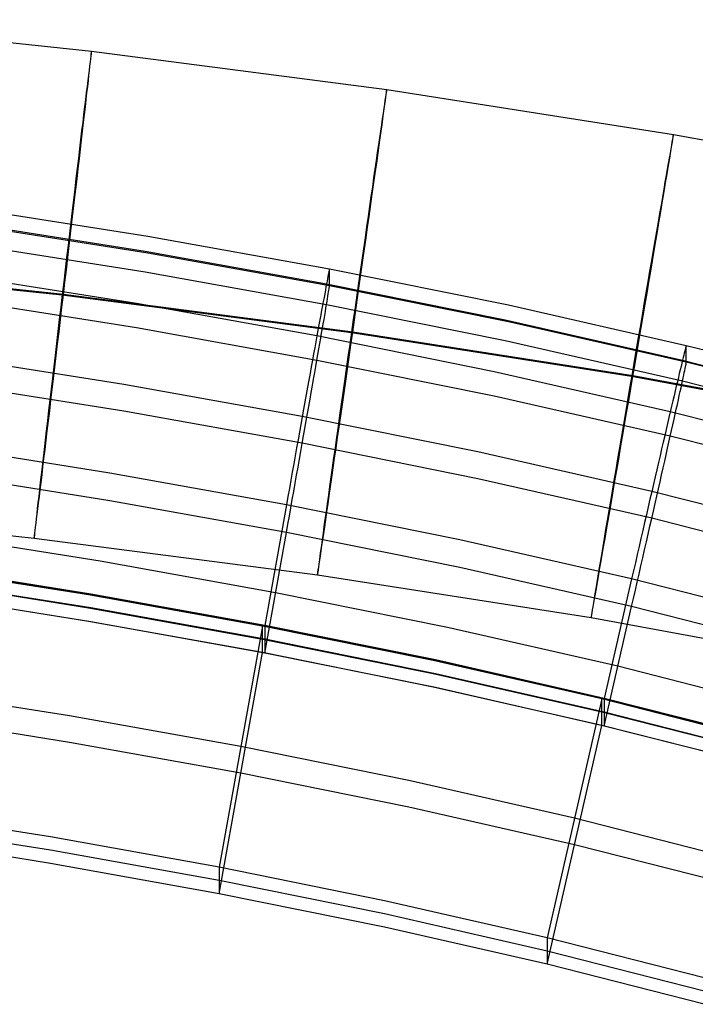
# Model space of a CAD drawing. Extents: x -1634 to -184, y -278 to 263.
# Tile 144 of 242: x -1281 to -1253, y 154 to 195. Entities that reach past the tile are written whole.
import ezdxf

# ---------------------------------------------------------------- set-up
doc = ezdxf.new("R2010")
doc.units = 0
doc.layers.add('PREDEFINITO', color=7, linetype='CONTINUOUS')

msp = doc.modelspace()

# ---------------------------------------------------------------- linework, layer by layer
at = {"layer": 'PREDEFINITO'}
for p, q in [((-1289.727, 194.591, 295.594), (-1277.667, 193.303, 295.564)), ((-1277.667, 193.303, 295.564), (-1265.625, 191.738, 295.534)), ((-1265.625, 191.738, 295.534), (-1253.929, 189.911, 295.505)), ((-1253.929, 189.911, 295.505), (-1243.982, 188.085, 295.481)), ((-1275.375, 185.741, 429.878), (-1282.82, 186.92, 429.851)), ((-1275.483, 185.13, 433.574), (-1282.915, 186.308, 433.547)), ((-1275.375, 185.063, 399.886), (-1282.82, 186.243, 399.859)), ((-1267.958, 184.411, 429.908), (-1275.375, 185.741, 429.878)), ((-1275.483, 184.287, 396.221), (-1282.915, 185.464, 396.195)), ((-1268.082, 183.803, 433.604), (-1275.483, 185.13, 433.574)), ((-1267.958, 183.733, 399.916), (-1275.375, 185.063, 399.886)), ((-1290.711, 184.623, 285.61), (-1278.864, 183.358, 285.58)), ((-1290.658, 184.65, 305.61), (-1278.811, 183.385, 305.58)), ((-1267.959, 184.412, 430.249), (-1267.962, 184.403, 430.591)), ((-1267.958, 184.411, 429.908), (-1267.959, 184.412, 430.249)), ((-1260.661, 182.936, 429.941), (-1267.958, 184.411, 429.908)), ((-1267.958, 183.733, 399.916), (-1267.958, 184.411, 429.908)), ((-1275.828, 183.008, 437.013), (-1283.217, 184.179, 436.986)), ((-1268.082, 182.959, 396.251), (-1275.483, 184.287, 396.221)), ((-1268.041, 184.018, 432.943), (-1268.06, 183.918, 433.269)), ((-1268.023, 184.107, 432.613), (-1268.041, 184.018, 432.943)), ((-1268.008, 184.184, 432.281), (-1268.023, 184.107, 432.613)), ((-1267.995, 184.251, 431.947), (-1268.008, 184.184, 432.281)), ((-1267.984, 184.306, 431.61), (-1267.995, 184.251, 431.947)), ((-1267.975, 184.35, 431.271), (-1267.984, 184.306, 431.61)), ((-1267.967, 184.382, 430.931), (-1267.975, 184.35, 431.271)), ((-1267.962, 184.403, 430.591), (-1267.967, 184.382, 430.931)), ((-1268.104, 183.686, 433.909), (-1268.129, 183.554, 434.223)), ((-1268.081, 183.807, 433.591), (-1268.104, 183.686, 433.909)), ((-1260.8, 182.331, 433.637), (-1268.082, 183.803, 433.604)), ((-1268.06, 183.918, 433.269), (-1268.081, 183.807, 433.591)), ((-1267.984, 183.552, 398.22), (-1267.975, 183.611, 398.556)), ((-1267.975, 183.611, 398.556), (-1267.967, 183.659, 398.894)), ((-1267.967, 183.659, 398.894), (-1267.962, 183.695, 399.234)), ((-1267.962, 183.695, 399.234), (-1267.959, 183.72, 399.574)), ((-1267.959, 183.72, 399.574), (-1267.958, 183.733, 399.916)), ((-1260.661, 182.259, 399.949), (-1267.958, 183.733, 399.916)), ((-1278.864, 183.358, 285.58), (-1267.065, 181.825, 285.551)), ((-1278.811, 183.385, 305.58), (-1267.011, 181.852, 305.551)), ((-1268.184, 183.258, 434.836), (-1268.214, 183.095, 435.135)), ((-1268.156, 183.411, 434.532), (-1268.184, 183.258, 434.836)), ((-1268.129, 183.554, 434.223), (-1268.156, 183.411, 434.532)), ((-1268.06, 183.09, 396.581), (-1268.041, 183.204, 396.902)), ((-1268.041, 183.204, 396.902), (-1268.023, 183.308, 397.227)), ((-1268.023, 183.308, 397.227), (-1268.008, 183.4, 397.555)), ((-1268.008, 183.4, 397.555), (-1267.995, 183.482, 397.886)), ((-1267.995, 183.482, 397.886), (-1267.984, 183.552, 398.22)), ((-1275.828, 182.011, 392.882), (-1283.217, 183.182, 392.855)), ((-1268.474, 181.688, 437.042), (-1275.828, 183.008, 437.013)), ((-1268.247, 182.922, 435.427), (-1268.28, 182.74, 435.714)), ((-1268.214, 183.095, 435.135), (-1268.247, 182.922, 435.427)), ((-1268.129, 182.683, 395.644), (-1268.104, 182.829, 395.951)), ((-1268.104, 182.829, 395.951), (-1268.081, 182.965, 396.264)), ((-1260.8, 181.488, 396.284), (-1268.082, 182.959, 396.251)), ((-1268.081, 182.965, 396.264), (-1268.06, 183.09, 396.581)), ((-1253.405, 181.289, 429.978), (-1260.661, 182.936, 429.941)), ((-1268.316, 182.548, 435.994), (-1268.353, 182.346, 436.267)), ((-1268.28, 182.74, 435.714), (-1268.316, 182.548, 435.994)), ((-1268.184, 182.36, 395.044), (-1268.156, 182.526, 395.341)), ((-1268.156, 182.526, 395.341), (-1268.129, 182.683, 395.644)), ((-1268.474, 180.691, 392.911), (-1275.828, 182.011, 392.882)), ((-1268.392, 182.135, 436.533), (-1268.432, 181.916, 436.791)), ((-1268.353, 182.346, 436.267), (-1268.392, 182.135, 436.533)), ((-1268.28, 181.802, 394.191), (-1268.247, 181.998, 394.469)), ((-1268.247, 181.998, 394.469), (-1268.214, 182.184, 394.754)), ((-1268.214, 182.184, 394.754), (-1268.184, 182.36, 395.044)), ((-1253.561, 180.688, 433.674), (-1260.8, 182.331, 433.637)), ((-1253.405, 180.612, 399.986), (-1260.661, 182.259, 399.949)), ((-1268.474, 181.688, 437.042), (-1268.517, 181.452, 437.285)), ((-1268.432, 181.916, 436.791), (-1268.474, 181.688, 437.042)), ((-1261.242, 180.226, 437.075), (-1268.474, 181.688, 437.042)), ((-1268.353, 181.384, 393.656), (-1268.316, 181.598, 393.92)), ((-1268.316, 181.598, 393.92), (-1268.28, 181.802, 394.191)), ((-1267.065, 181.825, 285.551), (-1255.635, 180.039, 285.523)), ((-1267.011, 181.852, 305.551), (-1255.582, 180.066, 305.523)), ((-1268.562, 181.208, 437.519), (-1268.607, 180.956, 437.745)), ((-1268.517, 181.452, 437.285), (-1268.562, 181.208, 437.519)), ((-1268.392, 181.162, 393.4), (-1268.353, 181.384, 393.656)), ((-1253.561, 179.845, 396.322), (-1260.8, 181.488, 396.284)), ((-1253.426, 181.229, 431.342), (-1253.437, 181.186, 431.68)), ((-1253.416, 181.261, 431.002), (-1253.426, 181.229, 431.342)), ((-1253.41, 181.282, 430.661), (-1253.416, 181.261, 431.002)), ((-1253.406, 181.291, 430.32), (-1253.41, 181.282, 430.661)), ((-1253.405, 181.289, 429.978), (-1253.406, 181.291, 430.32)), ((-1246.346, 179.495, 430.019), (-1253.405, 181.289, 429.978)), ((-1253.405, 180.612, 399.986), (-1253.405, 181.289, 429.978)), ((-1276.354, 179.71, 439.314), (-1283.676, 180.871, 439.288)), ((-1268.607, 180.956, 437.745), (-1268.655, 180.696, 437.962)), ((-1268.474, 180.692, 392.912), (-1268.432, 180.931, 393.152)), ((-1268.432, 180.931, 393.152), (-1268.392, 181.162, 393.4)), ((-1253.534, 180.802, 433.339), (-1253.56, 180.693, 433.661)), ((-1253.509, 180.901, 433.013), (-1253.534, 180.802, 433.339)), ((-1253.487, 180.989, 432.684), (-1253.509, 180.901, 433.013)), ((-1253.468, 181.066, 432.352), (-1253.487, 180.989, 432.684)), ((-1253.451, 181.132, 432.017), (-1253.468, 181.066, 432.352)), ((-1253.437, 181.186, 431.68), (-1253.451, 181.132, 432.017)), ((-1268.703, 180.429, 438.17), (-1268.753, 180.156, 438.368)), ((-1268.655, 180.696, 437.962), (-1268.703, 180.429, 438.17)), ((-1268.562, 180.19, 392.457), (-1268.517, 180.445, 392.68)), ((-1268.517, 180.445, 392.68), (-1268.474, 180.692, 392.912)), ((-1261.242, 179.23, 392.944), (-1268.474, 180.691, 392.911)), ((-1253.621, 180.442, 434.293), (-1253.655, 180.301, 434.602)), ((-1253.589, 180.573, 433.98), (-1253.621, 180.442, 434.293)), ((-1253.56, 180.693, 433.661), (-1253.589, 180.573, 433.98)), ((-1246.521, 178.898, 433.714), (-1253.561, 180.688, 433.674)), ((-1253.451, 180.362, 397.957), (-1253.437, 180.432, 398.291)), ((-1253.437, 180.432, 398.291), (-1253.426, 180.491, 398.627)), ((-1253.426, 180.491, 398.627), (-1253.416, 180.538, 398.965)), ((-1253.416, 180.538, 398.965), (-1253.41, 180.574, 399.304)), ((-1253.41, 180.574, 399.304), (-1253.406, 180.599, 399.645)), ((-1253.406, 180.599, 399.645), (-1253.405, 180.612, 399.986)), ((-1246.346, 178.817, 400.027), (-1253.405, 180.612, 399.986)), ((-1268.753, 180.156, 438.368), (-1268.804, 179.876, 438.557)), ((-1268.607, 179.928, 392.243), (-1268.562, 180.19, 392.457)), ((-1254.058, 178.595, 437.112), (-1261.242, 180.226, 437.075)), ((-1255.635, 180.039, 285.523), (-1245.943, 178.261, 285.499)), ((-1255.582, 180.066, 305.523), (-1245.89, 178.287, 305.499)), ((-1253.729, 179.988, 435.205), (-1253.77, 179.817, 435.497)), ((-1253.691, 180.15, 434.906), (-1253.729, 179.988, 435.205)), ((-1253.655, 180.301, 434.602), (-1253.691, 180.15, 434.906)), ((-1253.534, 179.974, 396.651), (-1253.509, 180.087, 396.972)), ((-1253.509, 180.087, 396.972), (-1253.487, 180.19, 397.297)), ((-1253.487, 180.19, 397.297), (-1253.468, 180.282, 397.625)), ((-1253.468, 180.282, 397.625), (-1253.451, 180.362, 397.957)), ((-1276.354, 178.613, 390.731), (-1283.676, 179.774, 390.705)), ((-1269.07, 178.402, 439.344), (-1276.354, 179.71, 439.314)), ((-1268.856, 179.59, 438.736), (-1268.908, 179.298, 438.904)), ((-1268.804, 179.876, 438.557), (-1268.856, 179.59, 438.736)), ((-1268.703, 179.383, 391.842), (-1268.655, 179.659, 392.038)), ((-1268.655, 179.659, 392.038), (-1268.607, 179.928, 392.243)), ((-1253.813, 179.636, 435.784), (-1253.858, 179.446, 436.064)), ((-1253.77, 179.817, 435.497), (-1253.813, 179.636, 435.784)), ((-1253.621, 179.571, 395.714), (-1253.589, 179.716, 396.021)), ((-1253.589, 179.716, 396.021), (-1253.56, 179.85, 396.334)), ((-1246.521, 178.055, 396.362), (-1253.561, 179.845, 396.322)), ((-1253.56, 179.85, 396.334), (-1253.534, 179.974, 396.651)), ((-1268.908, 179.298, 438.904), (-1268.962, 179, 439.063)), ((-1268.753, 179.101, 391.656), (-1268.703, 179.383, 391.842)), ((-1254.058, 177.598, 392.981), (-1261.242, 179.23, 392.944)), ((-1253.905, 179.246, 436.337), (-1253.954, 179.038, 436.603)), ((-1253.858, 179.446, 436.064), (-1253.905, 179.246, 436.337)), ((-1253.729, 179.076, 394.824), (-1253.691, 179.251, 395.115)), ((-1253.691, 179.251, 395.115), (-1253.655, 179.416, 395.411)), ((-1253.655, 179.416, 395.411), (-1253.621, 179.571, 395.714)), ((-1268.962, 179, 439.063), (-1269.017, 178.698, 439.211)), ((-1268.856, 178.519, 391.315), (-1268.804, 178.813, 391.48)), ((-1268.804, 178.813, 391.48), (-1268.753, 179.101, 391.656)), ((-1254.005, 178.821, 436.861), (-1254.058, 178.595, 437.112)), ((-1253.954, 179.038, 436.603), (-1254.005, 178.821, 436.861)), ((-1253.813, 178.699, 394.261), (-1253.77, 178.892, 394.539)), ((-1253.77, 178.892, 394.539), (-1253.729, 179.076, 394.824)), ((-1269.07, 177.305, 390.761), (-1276.354, 178.613, 390.731)), ((-1269.073, 178.39, 439.349), (-1269.129, 178.078, 439.476)), ((-1269.017, 178.698, 439.211), (-1269.073, 178.39, 439.349)), ((-1261.915, 176.955, 439.377), (-1269.07, 178.402, 439.344)), ((-1268.908, 178.22, 391.159), (-1268.856, 178.519, 391.315)), ((-1254.058, 178.595, 437.112), (-1254.113, 178.361, 437.355)), ((-1247.076, 176.819, 437.152), (-1254.058, 178.595, 437.112)), ((-1253.905, 178.284, 393.726), (-1253.858, 178.496, 393.99)), ((-1253.858, 178.496, 393.99), (-1253.813, 178.699, 394.261)), ((-1269.129, 178.078, 439.476), (-1269.186, 177.762, 439.592)), ((-1268.962, 177.915, 391.014), (-1268.908, 178.22, 391.159)), ((-1254.169, 178.119, 437.589), (-1254.228, 177.87, 437.815)), ((-1254.113, 178.361, 437.355), (-1254.169, 178.119, 437.589)), ((-1254.005, 177.835, 393.222), (-1253.954, 178.064, 393.47)), ((-1253.954, 178.064, 393.47), (-1253.905, 178.284, 393.726)), ((-1269.186, 177.762, 439.592), (-1269.243, 177.442, 439.697)), ((-1269.073, 177.293, 390.756), (-1269.017, 177.606, 390.88)), ((-1269.017, 177.606, 390.88), (-1268.962, 177.915, 391.014)), ((-1254.288, 177.613, 438.031), (-1254.349, 177.349, 438.239)), ((-1254.228, 177.87, 437.815), (-1254.288, 177.613, 438.031)), ((-1254.113, 177.354, 392.75), (-1254.058, 177.599, 392.981)), ((-1254.058, 177.599, 392.981), (-1254.005, 177.835, 393.222)), ((-1247.076, 175.822, 393.021), (-1254.058, 177.598, 392.981)), ((-1276.924, 176.09, 440.098), (-1284.174, 177.241, 440.072)), ((-1269.243, 177.442, 439.697), (-1269.302, 177.119, 439.791)), ((-1269.129, 176.976, 390.643), (-1269.073, 177.293, 390.756)), ((-1261.915, 175.858, 390.793), (-1269.07, 177.305, 390.761)), ((-1254.349, 177.349, 438.239), (-1254.412, 177.078, 438.437)), ((-1254.169, 177.102, 392.526), (-1254.113, 177.354, 392.75)), ((-1269.36, 176.793, 439.873), (-1269.419, 176.465, 439.944)), ((-1269.302, 177.119, 439.791), (-1269.36, 176.793, 439.873)), ((-1269.186, 176.655, 390.542), (-1269.129, 176.976, 390.643)), ((-1254.814, 175.342, 439.413), (-1261.915, 176.955, 439.377)), ((-1254.476, 176.801, 438.626), (-1254.542, 176.518, 438.805)), ((-1254.412, 177.078, 438.437), (-1254.476, 176.801, 438.626)), ((-1254.288, 176.576, 392.107), (-1254.228, 176.842, 392.312)), ((-1254.228, 176.842, 392.312), (-1254.169, 177.102, 392.526)), ((-1269.419, 176.465, 439.944), (-1269.479, 176.134, 440.004)), ((-1269.243, 176.33, 390.451), (-1269.186, 176.655, 390.542)), ((-1254.542, 176.518, 438.805), (-1254.609, 176.229, 438.974)), ((-1254.349, 176.303, 391.912), (-1254.288, 176.576, 392.107)), ((-1276.924, 174.962, 390.111), (-1284.174, 176.113, 390.085)), ((-1269.718, 174.796, 440.128), (-1276.924, 176.09, 440.098)), ((-1269.479, 176.134, 440.004), (-1269.538, 175.801, 440.052)), ((-1269.36, 175.674, 390.304), (-1269.302, 176.003, 390.372)), ((-1269.302, 176.003, 390.372), (-1269.243, 176.33, 390.451)), ((-1254.609, 176.229, 438.974), (-1254.678, 175.934, 439.132)), ((-1254.476, 175.738, 391.55), (-1254.412, 176.023, 391.726)), ((-1254.412, 176.023, 391.726), (-1254.349, 176.303, 391.912)), ((-1269.538, 175.801, 440.052), (-1269.598, 175.467, 440.089)), ((-1269.419, 175.342, 390.248), (-1269.36, 175.674, 390.304)), ((-1254.814, 174.245, 390.83), (-1261.915, 175.858, 390.793)), ((-1254.747, 175.634, 439.28), (-1254.817, 175.33, 439.418)), ((-1254.678, 175.934, 439.132), (-1254.747, 175.634, 439.28)), ((-1254.542, 175.447, 391.384), (-1254.476, 175.738, 391.55)), ((-1269.598, 175.467, 440.089), (-1269.658, 175.132, 440.114)), ((-1269.479, 175.009, 390.203), (-1269.419, 175.342, 390.248)), ((-1254.817, 175.33, 439.418), (-1254.889, 175.021, 439.545)), ((-1247.922, 173.587, 439.453), (-1254.814, 175.342, 439.413)), ((-1254.609, 175.15, 391.228), (-1254.542, 175.447, 391.384)), ((-1269.718, 173.667, 390.14), (-1276.924, 174.962, 390.111)), ((-1269.718, 174.796, 440.128), (-1270.598, 169.875, 440.239)), ((-1269.658, 175.132, 440.114), (-1269.718, 174.796, 440.128)), ((-1262.646, 173.364, 440.16), (-1269.718, 174.796, 440.128)), ((-1269.538, 174.675, 390.17), (-1269.479, 175.009, 390.203)), ((-1254.889, 175.021, 439.545), (-1254.961, 174.708, 439.661)), ((-1254.747, 174.543, 390.949), (-1254.678, 174.849, 391.083)), ((-1254.678, 174.849, 391.083), (-1254.609, 175.15, 391.228)), ((-1291.643, 174.683, 295.626), (-1280.007, 173.441, 295.597)), ((-1269.598, 174.339, 390.149), (-1269.538, 174.675, 390.17)), ((-1255.034, 174.391, 439.766), (-1255.107, 174.071, 439.86)), ((-1254.961, 174.708, 439.661), (-1255.034, 174.391, 439.766)), ((-1254.817, 174.233, 390.825), (-1254.747, 174.543, 390.949)), ((-1269.718, 173.667, 390.14), (-1269.658, 174.003, 390.139)), ((-1269.658, 174.003, 390.139), (-1269.598, 174.339, 390.149)), ((-1255.107, 174.071, 439.86), (-1255.182, 173.748, 439.942)), ((-1254.889, 173.918, 390.712), (-1254.817, 174.233, 390.825)), ((-1247.922, 172.49, 390.869), (-1254.814, 174.245, 390.83)), ((-1277.311, 172.493, 390.167), (-1284.513, 173.637, 390.141)), ((-1270.598, 168.748, 390.251), (-1269.718, 173.667, 390.14)), ((-1262.646, 172.236, 390.173), (-1269.718, 173.667, 390.14)), ((-1255.182, 173.748, 439.942), (-1255.257, 173.423, 440.013)), ((-1255.034, 173.279, 390.52), (-1254.961, 173.6, 390.611)), ((-1254.961, 173.6, 390.611), (-1254.889, 173.918, 390.712)), ((-1280.007, 173.441, 295.597), (-1268.451, 171.939, 295.568)), ((-1255.636, 171.771, 440.196), (-1262.646, 173.364, 440.16)), ((-1255.257, 173.423, 440.013), (-1255.332, 173.095, 440.073)), ((-1255.107, 172.955, 390.441), (-1255.034, 173.279, 390.52)), ((-1255.408, 172.766, 440.121), (-1255.483, 172.435, 440.158)), ((-1255.332, 173.095, 440.073), (-1255.408, 172.766, 440.121)), ((-1255.182, 172.629, 390.373), (-1255.107, 172.955, 390.441)), ((-1270.158, 171.207, 390.196), (-1277.311, 172.493, 390.167)), ((-1255.483, 172.435, 440.158), (-1255.56, 172.103, 440.183)), ((-1255.257, 172.301, 390.317), (-1255.182, 172.629, 390.373)), ((-1278.009, 171.187, 440.207), (-1285.139, 172.318, 440.182)), ((-1277.795, 171.124, 438.21), (-1284.948, 172.259, 438.184)), ((-1277.699, 171.152, 440.21), (-1284.851, 172.289, 440.184)), ((-1255.636, 170.642, 390.209), (-1262.646, 172.236, 390.173)), ((-1255.56, 172.103, 440.183), (-1255.636, 171.771, 440.196)), ((-1255.408, 171.64, 390.239), (-1255.332, 171.971, 390.272)), ((-1255.332, 171.971, 390.272), (-1255.257, 172.301, 390.317)), ((-1277.795, 170.582, 414.216), (-1284.948, 171.716, 414.191)), ((-1277.699, 170.588, 415.216), (-1284.851, 171.725, 415.191)), ((-1268.451, 171.939, 295.568), (-1257.288, 170.195, 295.54)), ((-1255.636, 171.771, 440.196), (-1256.751, 166.898, 440.306)), ((-1248.839, 170.04, 440.235), (-1255.636, 171.771, 440.196)), ((-1255.483, 171.307, 390.217), (-1255.408, 171.64, 390.239)), ((-1277.795, 170.039, 390.222), (-1284.948, 171.174, 390.197)), ((-1277.699, 170.025, 390.223), (-1284.851, 171.161, 390.197)), ((-1270.935, 169.917, 440.235), (-1278.009, 171.187, 440.207)), ((-1270.598, 169.875, 440.239), (-1277.699, 171.152, 440.21)), ((-1263.143, 169.787, 390.228), (-1270.158, 171.207, 390.196)), ((-1255.56, 170.975, 390.207), (-1255.483, 171.307, 390.217)), ((-1270.694, 169.849, 438.239), (-1277.795, 171.124, 438.21)), ((-1255.636, 170.642, 390.209), (-1255.56, 170.975, 390.207)), ((-1270.694, 169.307, 414.245), (-1277.795, 170.582, 414.216)), ((-1270.598, 169.311, 415.245), (-1277.699, 170.588, 415.216)), ((-1256.751, 165.77, 390.319), (-1255.636, 170.642, 390.209)), ((-1248.839, 168.911, 390.248), (-1255.636, 170.642, 390.209)), ((-1270.694, 168.764, 390.251), (-1277.795, 170.039, 390.222)), ((-1270.598, 168.748, 390.251), (-1277.699, 170.025, 390.223)), ((-1257.288, 170.195, 295.54), (-1247.851, 168.463, 295.518)), ((-1270.694, 169.849, 438.239), (-1272.454, 160.008, 438.461)), ((-1264.001, 168.514, 440.267), (-1270.935, 169.917, 440.235)), ((-1263.734, 168.441, 438.271), (-1270.694, 169.849, 438.239)), ((-1270.694, 168.764, 390.251), (-1270.694, 169.849, 438.239)), ((-1263.639, 168.465, 440.271), (-1270.598, 169.875, 440.239)), ((-1270.598, 169.875, 440.239), (-1270.598, 168.748, 390.251)), ((-1256.193, 168.206, 390.264), (-1263.143, 169.787, 390.228)), ((-1263.735, 167.899, 414.277), (-1270.694, 169.307, 414.245)), ((-1263.639, 167.902, 415.277), (-1270.598, 169.311, 415.245)), ((-1272.454, 158.925, 390.473), (-1270.694, 168.764, 390.251)), ((-1263.735, 167.357, 390.283), (-1270.694, 168.764, 390.251)), ((-1263.639, 167.338, 390.283), (-1270.598, 168.748, 390.251)), ((-1257.143, 166.956, 440.301), (-1264.001, 168.514, 440.267)), ((-1256.846, 166.876, 438.306), (-1263.734, 168.441, 438.271)), ((-1256.751, 166.898, 440.306), (-1263.639, 168.465, 440.271)), ((-1249.463, 166.491, 390.302), (-1256.193, 168.206, 390.264)), ((-1256.846, 166.334, 414.312), (-1263.735, 167.899, 414.277)), ((-1256.751, 166.334, 415.312), (-1263.639, 167.902, 415.277)), ((-1278.57, 166.186, 438.322), (-1285.625, 167.306, 438.296)), ((-1256.846, 165.792, 390.318), (-1263.735, 167.357, 390.283)), ((-1256.751, 165.77, 390.319), (-1263.639, 167.338, 390.283)), ((-1256.846, 166.876, 438.306), (-1259.077, 157.131, 438.526)), ((-1250.507, 165.267, 440.339), (-1257.143, 166.956, 440.301)), ((-1250.18, 165.18, 438.344), (-1256.846, 166.876, 438.306)), ((-1256.846, 165.792, 390.318), (-1256.846, 166.876, 438.306)), ((-1250.086, 165.199, 440.344), (-1256.751, 166.898, 440.306)), ((-1256.751, 166.898, 440.306), (-1256.751, 165.77, 390.319)), ((-1250.18, 164.638, 414.35), (-1256.846, 166.334, 414.312)), ((-1250.086, 164.635, 415.351), (-1256.751, 166.334, 415.312)), ((-1278.57, 165.102, 390.334), (-1285.625, 166.222, 390.308)), ((-1271.574, 164.929, 438.35), (-1278.57, 166.186, 438.322)), ((-1259.077, 156.048, 390.538), (-1256.846, 165.792, 390.318)), ((-1250.181, 164.095, 390.357), (-1256.846, 165.792, 390.318)), ((-1250.086, 164.071, 390.357), (-1256.751, 165.77, 390.319)), ((-1271.574, 163.845, 390.362), (-1278.57, 165.102, 390.334)), ((-1264.727, 163.542, 438.381), (-1271.574, 164.929, 438.35)), ((-1264.727, 162.458, 390.393), (-1271.574, 163.845, 390.362)), ((-1257.961, 162.004, 438.416), (-1264.727, 163.542, 438.381)), ((-1279.344, 161.248, 438.433), (-1286.302, 162.354, 438.408)), ((-1257.962, 160.92, 390.428), (-1264.727, 162.458, 390.393)), ((-1251.427, 160.339, 438.454), (-1257.961, 162.004, 438.416)), ((-1279.344, 160.706, 414.439), (-1286.302, 161.812, 414.414)), ((-1279.344, 160.164, 390.445), (-1286.302, 161.27, 390.42)), ((-1272.454, 160.008, 438.461), (-1279.344, 161.248, 438.433)), ((-1272.454, 159.466, 414.467), (-1279.344, 160.706, 414.439)), ((-1251.427, 159.255, 390.466), (-1257.962, 160.92, 390.428)), ((-1272.454, 158.925, 390.473), (-1279.344, 160.164, 390.445)), ((-1265.72, 158.643, 438.492), (-1272.454, 160.008, 438.461)), ((-1272.454, 160.008, 438.461), (-1272.454, 158.925, 390.473)), ((-1265.72, 158.102, 414.498), (-1272.454, 159.466, 414.467)), ((-1265.72, 157.56, 390.504), (-1272.454, 158.925, 390.473)), ((-1259.077, 157.131, 438.526), (-1265.72, 158.643, 438.492)), ((-1259.077, 156.59, 414.532), (-1265.72, 158.102, 414.498)), ((-1259.077, 156.048, 390.538), (-1265.72, 157.56, 390.504)), ((-1252.674, 155.499, 438.563), (-1259.077, 157.131, 438.526)), ((-1259.077, 157.131, 438.526), (-1259.077, 156.048, 390.538)), ((-1252.674, 154.957, 414.569), (-1259.077, 156.59, 414.532)), ((-1252.674, 154.415, 390.575), (-1259.077, 156.048, 390.538))]:
    msp.add_line(p, q, dxfattribs=at)
at = {"layer": 'PREDEFINITO', "extrusion": (0.99313, -0.116986, -0.002486)}
msp.add_circle((32.506, 292.369, -1292.239), 10, dxfattribs=at)
at = {"layer": 'PREDEFINITO', "extrusion": (0.989967, -0.141277, -0.00245)}
msp.add_circle((1.01, 292.414, -1280.74), 10, dxfattribs=at)
at = {"layer": 'PREDEFINITO', "extrusion": (0.985789, -0.167971, -0.002409)}
msp.add_circle((-33.412, 292.467, -1268.721), 10, dxfattribs=at)

doc.saveas('drawing.dxf')
